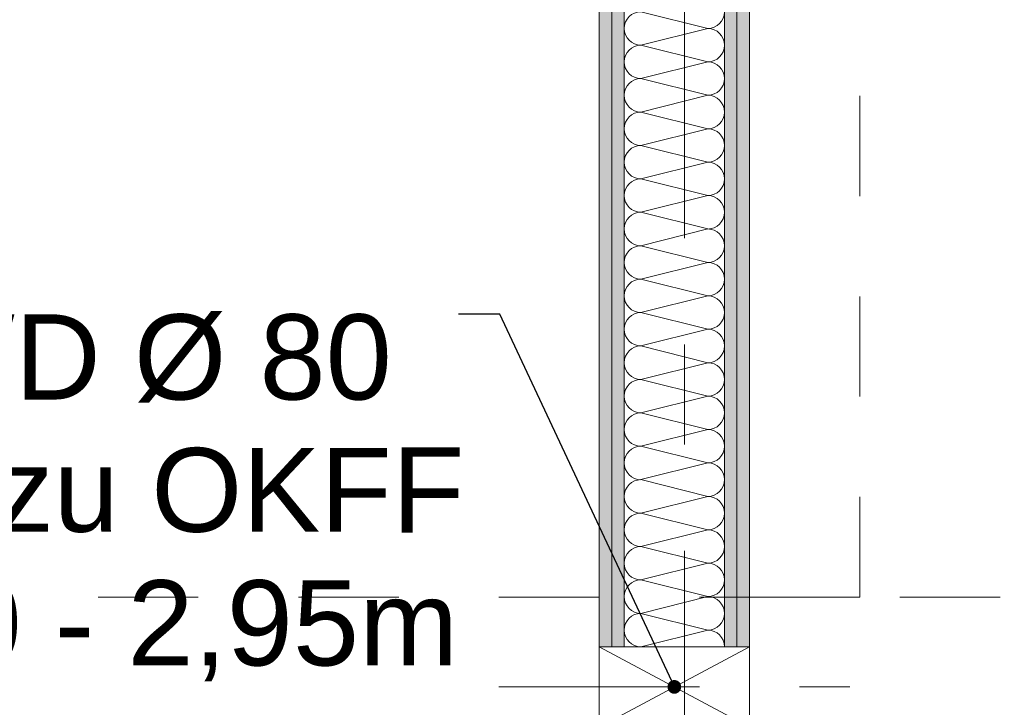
# Model space of a CAD drawing. Header units: metres. Extents: x -4 to 100, y -11 to 17.
# Tile 62 of 256: x 3.467 to 4.449, y 8.54 to 9.225. Entities that reach past the tile are written whole.
import ezdxf

# ---------------------------------------------------------------- set-up
doc = ezdxf.new("R2010")
doc.units = ezdxf.units.M
doc.header["$MEASUREMENT"] = 0
for name, pattern in [('Strichlinie doppelt', [0.546806, 0.264583, -0.105833, 0.070556, -0.105833]), ('Strichpunktlinie', [0.31, 0.2, -0.05, 0.01, -0.05]), ('Untersicht', [0.1, 0.075, -0.025])]:
    doc.linetypes.add(name, pattern=pattern)
for name, color, linetype in [('152 - Bemaßung_ Beschriftung.Ausbau', 7, 'Continuous'), ('451 - Universal.Achsen Raster', 7, 'Continuous'), ('650 - Abdeckung.Fußboden Aufbau', 7, 'Continuous'), ('Neubau_152 - Bemaßung_ Beschriftung.Ausbau', 7, 'Continuous'), ('Neubau_606 - Struktur.Wand Innen Ausbau', 7, 'Continuous'), ('Neubau_653 - Abdeckung.TB Verkofferung', 7, 'Continuous')]:
    doc.layers.add(name, color=color, linetype=linetype)
doc.styles.add('ERSTELLTER_STIL_2', font='txt')
doc.dimstyles.new('ERSTELLTER_STIL__3', dxfattribs={"dimtxt": 0.1, "dimasz": 0.0532, "dimexe": 0.18, "dimexo": 0.0625, "dimgap": 0, "dimtad": 1, "dimzin": 0, "dimdsep": 46, "dimtxsty": 'ERSTELLTER_STIL_2', "dimblk": 'ARROWHEAD_2', "dimblk1": 'ARROWHEAD_2', "dimblk2": 'ARROWHEAD_2', "dimcen": 0.09, "dimse1": 1, "dimse2": 1, "dimclrd": 7, "dimclre": 7, "dimclrt": 7, "dimazin": 0, "dimtfac": 1, "dimtdec": 4, "dimtmove": 0, "dimatfit": 3, "dimfxl": 1, "dimtolj": 1, "dimtzin": 0, "dimarcsym": 0})
doc.dimstyles.new('ERSTELLTER_STIL__9', dxfattribs={"dimtxt": 0.18, "dimasz": 0.02736, "dimexe": 0.18, "dimexo": 0.0625, "dimgap": 0, "dimtad": 0, "dimtih": 1, "dimtoh": 1, "dimdec": 4, "dimzin": 0, "dimdsep": 46, "dimcen": 0.09, "dimadec": 0, "dimazin": 0, "dimtfac": 1, "dimtdec": 4, "dimtmove": 0, "dimatfit": 3, "dimldrblk": 'ARROWHEAD_11', "dimfxl": 1, "dimtolj": 1, "dimtzin": 0, "dimarcsym": 0})
pattern_1 = [(45, (0, 0), (-0.01767767, 0.01767767), [0, -0.025])]

# ---------------------------------------------------------------- blocks, each defined once
blk = doc.blocks.new('*X29')
at = {"layer": 'Neubau_606 - Struktur.Wand Innen Ausbau', "color": 7, "linetype": 'Continuous', "lineweight": 5}
for p, q in [((4.08666, 9.23333), (4.15332, 9.21667)), ((4.08666, 9.2), (4.15332, 9.21667)), ((4.08666, 9.2), (4.15332, 9.18333)), ((4.08666, 9.16667), (4.15332, 9.18333)), ((4.08666, 9.16667), (4.15332, 9.15)), ((4.08666, 9.13333), (4.15332, 9.15)), ((4.08666, 9.13333), (4.15332, 9.11667)), ((4.08666, 9.1), (4.15332, 9.11667)), ((4.08666, 9.1), (4.15332, 9.08333)), ((4.08666, 9.06667), (4.15332, 9.08333)), ((4.08666, 9.06667), (4.15332, 9.05)), ((4.08666, 9.03333), (4.15332, 9.05)), ((4.08666, 9.03333), (4.15332, 9.01667)), ((4.08666, 9), (4.15332, 9.01667)), ((4.08666, 9), (4.15332, 8.98333)), ((4.08666, 8.96667), (4.15332, 8.98333)), ((4.08666, 8.96667), (4.15332, 8.95)), ((4.08666, 8.93333), (4.15332, 8.95)), ((4.08666, 8.93333), (4.15332, 8.91667)), ((4.08666, 8.9), (4.15332, 8.91667)), ((4.08666, 8.9), (4.15332, 8.88333)), ((4.08666, 8.86667), (4.15332, 8.88333)), ((4.08666, 8.86667), (4.15332, 8.85)), ((4.08666, 8.83333), (4.15332, 8.85)), ((4.08666, 8.83333), (4.15332, 8.81667)), ((4.08666, 8.8), (4.15332, 8.81667)), ((4.08666, 8.8), (4.15332, 8.78333)), ((4.08666, 8.76667), (4.15332, 8.78333)), ((4.08666, 8.76667), (4.15332, 8.75)), ((4.08666, 8.73333), (4.15332, 8.75)), ((4.08666, 8.73333), (4.15332, 8.71667)), ((4.08666, 8.7), (4.15332, 8.71667)), ((4.08666, 8.7), (4.15332, 8.68333)), ((4.08666, 8.66667), (4.15332, 8.68333)), ((4.08666, 8.66667), (4.15332, 8.65)), ((4.08666, 8.63333), (4.15332, 8.65)), ((4.08666, 8.63333), (4.15332, 8.61667)), ((4.08666, 8.6), (4.15332, 8.61667)), ((4.08666, 8.6), (4.08673, 8.59998))]:
    blk.add_line(p, q, dxfattribs=at)
for centre, start, end in [((4.08666, 9.21667), 90, 180), ((4.15332, 9.23333), 270, 0), ((4.08666, 9.21667), 180, 270), ((4.15332, 9.2), 0, 90), ((4.08666, 9.18333), 90, 180), ((4.15332, 9.2), 270, 0), ((4.08666, 9.18333), 180, 270), ((4.15332, 9.16667), 0, 90), ((4.08666, 9.15), 90, 180), ((4.15332, 9.16667), 270, 0), ((4.08666, 9.15), 180, 270), ((4.15332, 9.13333), 0, 90), ((4.08666, 9.11667), 90, 180), ((4.15332, 9.13333), 270, 0), ((4.08666, 9.11667), 180, 270), ((4.15332, 9.1), 0, 90), ((4.08666, 9.08333), 90, 180), ((4.15332, 9.1), 270, 0), ((4.08666, 9.08333), 180, 270), ((4.15332, 9.06667), 0, 90), ((4.08666, 9.05), 90, 180), ((4.15332, 9.06667), 270, 0), ((4.08666, 9.05), 180, 270), ((4.15332, 9.03333), 0, 90), ((4.08666, 9.01667), 90, 180), ((4.15332, 9.03333), 270, 0), ((4.08666, 9.01667), 180, 270), ((4.15332, 9), 0, 90), ((4.08666, 8.98333), 90, 180), ((4.15332, 9), 270, 0), ((4.08666, 8.98333), 180, 270), ((4.15332, 8.96667), 0, 90), ((4.08666, 8.95), 90, 180), ((4.15332, 8.96667), 270, 0), ((4.08666, 8.95), 180, 270), ((4.15332, 8.93333), 0, 90), ((4.08666, 8.91667), 90, 180), ((4.15332, 8.93333), 270, 0), ((4.08666, 8.91667), 180, 270), ((4.15332, 8.9), 0, 90), ((4.08666, 8.88333), 90, 180), ((4.15332, 8.9), 270, 0), ((4.08666, 8.88333), 180, 270), ((4.15332, 8.86667), 0, 90), ((4.08666, 8.85), 90, 180), ((4.15332, 8.86667), 270, 0), ((4.08666, 8.85), 180, 270), ((4.15332, 8.83333), 0, 90), ((4.08666, 8.81667), 90, 180), ((4.15332, 8.83333), 270, 0), ((4.08666, 8.81667), 180, 270), ((4.15332, 8.8), 0, 90), ((4.08666, 8.78333), 90, 180), ((4.15332, 8.8), 270, 0), ((4.08666, 8.78333), 180, 270), ((4.15332, 8.76667), 0, 90), ((4.08666, 8.75), 90, 180), ((4.15332, 8.76667), 270, 0), ((4.08666, 8.75), 180, 270), ((4.15332, 8.73333), 0, 90), ((4.08666, 8.71667), 90, 180), ((4.15332, 8.73333), 270, 0), ((4.08666, 8.71667), 180, 270), ((4.15332, 8.7), 0, 90), ((4.08666, 8.68333), 90, 180), ((4.15332, 8.7), 270, 0), ((4.08666, 8.68333), 180, 270), ((4.15332, 8.66667), 0, 90), ((4.08666, 8.65), 90, 180), ((4.15332, 8.66667), 270, 0), ((4.08666, 8.65), 180, 270), ((4.15332, 8.63333), 0, 90), ((4.08666, 8.61667), 90, 180), ((4.15332, 8.63333), 270, 0), ((4.08666, 8.61667), 180, 270), ((4.15332, 8.6), 0, 90), ((4.05332, 8.6), 359.93905, 0), ((4.08666, 8.58333), 90, 92.64306), ((4.15332, 8.6), 359.93905, 0)]:
    blk.add_arc(centre, 0.01667, start, end, dxfattribs=at)
blk = doc.blocks.new('ARROWHEAD_11')
at = {"color": 0, "linetype": 'Continuous', "lineweight": 0}
blk.add_line((0, 0), (-1, 0), dxfattribs=at)
at = {"color": 0, "linetype": 'Continuous', "lineweight": 0, "const_width": 0.25, "flags": 128}
blk.add_lwpolyline([(-0.125, 0, 1), (0.125, 0, 1)], format="xyb", close=True, dxfattribs=at)
blk = doc.blocks.new('*D424')
at = {"layer": '152 - Bemaßung_ Beschriftung.Ausbau', "color": 7, "linetype": 'Continuous', "lineweight": 5}
for p, q in [((-1.71, 13.47521), (-1.64, 13.43479)), ((-1.675, 8.22748), (-1.675, 13.455)), ((-1.71, 8.24769), (-1.64, 8.20728)), ((-1.6225, 8.22748), (-1.7275, 8.22748)), ((-1.675, 8.07748), (-1.675, 8.22748))]:
    blk.add_line(p, q, dxfattribs=at)
at = {"layer": '152 - Bemaßung_ Beschriftung.Ausbau', "color": 7, "lineweight": 5, "insert": (-1.67559, 10.65813), "char_height": 0.1, "attachment_point": 7, "rotation": 90, "style": 'ERSTELLTER_STIL_2'}
blk.add_mtext('\\A1;{\\pql;\\fArial|b0|i0|c0|p38;5,22\\fArial|b0|i0|c0|p38;\\A1{\\H.66x;\\S75^  ;}}', dxfattribs=at)
blk = doc.blocks.new('ARROWHEAD_2')
at = {"color": 0, "linetype": 'Continuous', "lineweight": 0}
for p, q in [((-0.378, -0.655), (0.378, 0.655)), ((0, 0), (-1, 0))]:
    blk.add_line(p, q, dxfattribs=at)

msp = doc.modelspace()

# ---------------------------------------------------------------- hatches: boundary and pattern name
at = {"layer": 'Neubau_606 - Struktur.Wand Innen Ausbau', "linetype": 'Continuous', "lineweight": 0, "true_color": 0x000000}
h = msp.add_hatch(dxfattribs=at)
h.set_pattern_fill('Gips_0001', color=18, style=0, pattern_type=2)
h.set_pattern_definition(pattern_1)
h.paths.add_polyline_path([(4.04499, 12.98998), (4.04499, 8.59998), (4.05749, 8.59998), (4.05749, 12.98998)])
h = msp.add_hatch(dxfattribs=at)
h.set_pattern_fill('Gips_0001', color=18, style=0, pattern_type=2)
h.set_pattern_definition(pattern_1)
h.paths.add_polyline_path([(4.06999, 12.98998), (4.05749, 12.98998), (4.05749, 8.59998), (4.06999, 8.59998)])
h = msp.add_hatch(dxfattribs=at)
h.set_pattern_fill('Gips_0001', color=18, style=0, pattern_type=2)
h.set_pattern_definition(pattern_1)
h.paths.add_polyline_path([(4.16999, 8.59998), (4.18249, 8.59998), (4.18249, 12.98998), (4.16999, 12.98998)])
h = msp.add_hatch(dxfattribs=at)
h.set_pattern_fill('Gips_0001', color=18, style=0, pattern_type=2)
h.set_pattern_definition(pattern_1)
h.paths.add_polyline_path([(4.18249, 12.98998), (4.18249, 8.59998), (4.19499, 8.59998), (4.19499, 12.98998)])

# ---------------------------------------------------------------- linework, layer by layer
at = {"layer": '451 - Universal.Achsen Raster', "color": 160, "linetype": 'Strichlinie doppelt', "lineweight": 9, "true_color": 0x3232ff}
msp.add_line((4.12999, -10.585), (4.12999, 16.355), dxfattribs=at)
at = {"layer": '650 - Abdeckung.Fußboden Aufbau', "color": 7, "linetype": 'Continuous', "lineweight": 13, "flags": 128}
for points in [[(4.04499, 8.22748), (4.04499, 12.98998), (3.96999, 12.98998), (3.96999, 13.445), (0.68999, 13.445), (0.68999, 12.98998), (0.36999, 12.98998), (0.36999, 13.445), (0.235, 13.445), (0.235, 8.50998)], [(4.19499, 12.98998), (4.19499, 8.22748), (5.40999, 8.22748)]]:
    msp.add_lwpolyline(points, dxfattribs=at)
at = {"layer": 'Neubau_606 - Struktur.Wand Innen Ausbau', "color": 1, "linetype": 'Continuous', "lineweight": 9}
for p, q in [((4.05749, 12.98998), (4.05749, 8.59998)), ((4.18249, 12.98998), (4.18249, 8.59998)), ((4.04499, 8.51998), (4.19499, 8.59998)), ((4.04499, 8.59998), (4.19499, 8.51998))]:
    msp.add_line(p, q, dxfattribs=at)
at = {"layer": 'Neubau_606 - Struktur.Wand Innen Ausbau', "color": 1, "linetype": 'Continuous', "lineweight": 13}
for p, q in [((4.06999, 12.98998), (4.06999, 8.59998)), ((4.16999, 12.98998), (4.16999, 8.59998))]:
    msp.add_line(p, q, dxfattribs=at)
at = {"layer": 'Neubau_606 - Struktur.Wand Innen Ausbau', "color": 1, "linetype": 'Strichpunktlinie', "lineweight": 5}
msp.add_line((3.94499, 8.55998), (4.29499, 8.55998), dxfattribs=at)
msp.add_line((3.94499, 8.55998), (4.29499, 8.55998), dxfattribs=at)
at = {"layer": 'Neubau_606 - Struktur.Wand Innen Ausbau', "color": 1, "linetype": 'Continuous', "lineweight": 13, "flags": 128}
for points in [[(4.04499, 12.98998), (4.04499, 8.59998)], [(4.19499, 8.59998), (4.19499, 12.68998)]]:
    msp.add_lwpolyline(points, dxfattribs=at)
at = {"layer": 'Neubau_606 - Struktur.Wand Innen Ausbau', "color": 1, "linetype": 'Continuous', "lineweight": 9, "flags": 128}
for points in [[(4.04499, 8.59998), (4.04499, 8.51998)], [(4.05749, 8.59998), (4.04499, 8.59998)], [(4.06999, 8.59998), (4.05749, 8.59998)], [(4.16999, 8.59998), (4.06999, 8.59998)], [(4.18249, 8.59998), (4.16999, 8.59998)], [(4.19499, 8.59998), (4.18249, 8.59998)], [(4.19499, 8.51998), (4.19499, 8.59998)]]:
    msp.add_lwpolyline(points, dxfattribs=at)
at = {"layer": 'Neubau_653 - Abdeckung.TB Verkofferung', "color": 1, "linetype": 'Untersicht', "lineweight": 9}
for p, q in [((4.19499, 8.64948), (4.19499, 12.68998)), ((4.30499, 8.64948), (4.30499, 12.68998)), ((7.64499, 8.64948), (0.235, 8.64948)), ((4.30499, 8.64948), (4.19499, 8.64948))]:
    msp.add_line(p, q, dxfattribs=at)

# ---------------------------------------------------------------- block references
at = {"layer": 'Neubau_606 - Struktur.Wand Innen Ausbau', "color": 1, "lineweight": 13}
msp.add_blockref('*X29', (0, 0), dxfattribs=at)

# ---------------------------------------------------------------- texts
at = {"layer": 'Neubau_152 - Bemaßung_ Beschriftung.Ausbau', "color": 7, "linetype": 'Continuous', "lineweight": 9, "insert": (3.07938, 8.93158), "char_height": 0.085, "attachment_point": 1, "line_spacing_factor": 0.93588, "style": 'ERSTELLTER_STIL_2'}
msp.add_mtext('\\A1;{\\pql;\\fArial|b0|i0|c0|p38;2x \\fArial|b0|i0|c0|p38;E WD Ø 80\\P\\pql;\\fArial|b0|i0|c0|p38;Achse \\fArial|b0|i0|c0|p38;\\H0.983357x;zu OKF\\fArial|b0|i0|c0|p38;\\H1.016925x;F\\P\\pql;\\fArial|b0|i0|c0|p38;ca\\fArial|b0|i0|c0|p38; 2,40 - 2,95m}', dxfattribs=at)

# ---------------------------------------------------------------- dimensions: what is measured, and where the dimension line sits
at = {"layer": '152 - Bemaßung_ Beschriftung.Ausbau', "color": 7, "linetype": 'Continuous', "lineweight": 5}
dim = msp.add_linear_dim(base=(-1.675, 13.455), p1=(5.76624, 8.22748), p2=(0.225, 13.455), angle=90, dimstyle='ERSTELLTER_STIL__3', dxfattribs=at)
dim.commit()
dim.dimension.update_dxf_attribs({"geometry": '*D424', "text_midpoint": (-1.745, 10.96119), "dimtype": 160, "text_rotation": 90})

# ---------------------------------------------------------------- leaders
at = {"layer": 'Neubau_152 - Bemaßung_ Beschriftung.Ausbau', "color": 1, "linetype": 'Continuous', "lineweight": 13, "annotation_type": 0, "has_hookline": 1, "hookline_direction": 1, "text_width": 0.82529}
msp.add_leader([(4.11999, 8.55998), (3.94579, 8.93158), (3.90467, 8.93158)], dimstyle='ERSTELLTER_STIL__9', dxfattribs=at)

doc.saveas('drawing.dxf')
